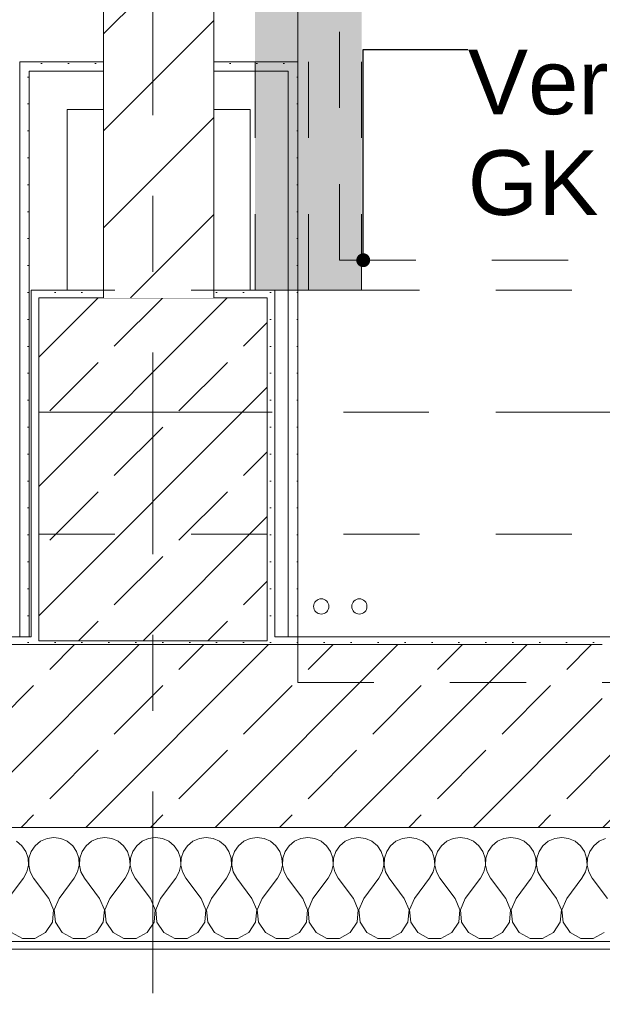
# Model space of a CAD drawing. Header units: metres. Extents: x -4 to 99, y -11 to 17.
# Tile 48 of 256: x 7.555 to 8.32, y -0.227 to 1.065. Entities that reach past the tile are written whole.
import ezdxf

# ---------------------------------------------------------------- set-up
doc = ezdxf.new("R2010")
doc.units = ezdxf.units.M
doc.header["$MEASUREMENT"] = 0
for name, pattern in [('Achse', [0.2, 0.1, -0.05, 0, -0.05]), ('Strichlinie doppelt', [0.546806, 0.264583, -0.105833, 0.070556, -0.105833]), ('Untersicht', [0.1, 0.075, -0.025]), ('Wipeout_Contour', [1, 0, -1])]:
    doc.linetypes.add(name, pattern=pattern)
for name, color, linetype in [('152 - Bemaßung_ Beschriftung.Ausbau', 7, 'Continuous'), ('451 - Universal.Achsen Raster', 7, 'Continuous'), ('603 - Struktur.Bodenplatte_ Decke Roh', 7, 'Continuous'), ('604 - Struktur.Wand Aussen', 7, 'Continuous'), ('605 - Struktur.Wand Innen', 7, 'Continuous'), ('607 - Struktur.Stütze', 7, 'Continuous'), ('608 - Struktur.Träger', 7, 'Continuous'), ('612 - Struktur.Stahlbau', 7, 'Continuous'), ('650 - Abdeckung.Fußboden Aufbau', 7, 'Continuous'), ('801 - HKLSE.Heizung_ Klima_ Lüftung', 7, 'Continuous'), ('Neubau_152 - Bemaßung_ Beschriftung.Ausbau', 7, 'Continuous'), ('Neubau_606 - Struktur.Wand Innen Ausbau', 7, 'Continuous'), ('Neubau_612 - Struktur.Stahlbau', 7, 'Continuous'), ('Neubau_653 - Abdeckung.TB Verkofferung', 7, 'Continuous')]:
    doc.layers.add(name, color=color, linetype=linetype)
doc.styles.add('ERSTELLTER_STIL_2', font='txt')
doc.dimstyles.new('ERSTELLTER_STIL__1', dxfattribs={"dimtxt": 0.1, "dimasz": 0.0532, "dimexe": 0.18, "dimexo": 0.0625, "dimgap": 0, "dimtad": 1, "dimzin": 0, "dimdsep": 46, "dimtxsty": 'ERSTELLTER_STIL_2', "dimblk": 'ARROWHEAD_2', "dimblk1": 'ARROWHEAD_2', "dimblk2": 'ARROWHEAD_2', "dimcen": 0.09, "dimse1": 1, "dimse2": 1, "dimclrd": 7, "dimclre": 7, "dimclrt": 7, "dimazin": 0, "dimtfac": 1, "dimtdec": 4, "dimtmove": 0, "dimatfit": 3, "dimfxl": 1, "dimtolj": 1, "dimtzin": 0, "dimarcsym": 0})
doc.dimstyles.new('ERSTELLTER_STIL__2', dxfattribs={"dimtxt": 0.1, "dimasz": 0.0532, "dimexe": 0.18, "dimexo": 0.0625, "dimgap": 0, "dimtad": 1, "dimtih": 1, "dimtoh": 1, "dimzin": 0, "dimdsep": 46, "dimtxsty": 'ERSTELLTER_STIL_2', "dimblk": 'ARROWHEAD_2', "dimblk1": 'ARROWHEAD_2', "dimblk2": 'ARROWHEAD_2', "dimcen": 0.09, "dimse1": 1, "dimse2": 1, "dimclrd": 7, "dimclre": 7, "dimclrt": 7, "dimazin": 0, "dimtfac": 1, "dimtdec": 4, "dimtmove": 0, "dimatfit": 3, "dimfxl": 1, "dimtolj": 1, "dimtzin": 0, "dimarcsym": 0})
doc.dimstyles.new('ERSTELLTER_STIL__4', dxfattribs={"dimtxt": 0.1, "dimasz": 0.0532, "dimexe": 0.18, "dimexo": 0.0625, "dimgap": 0, "dimtad": 1, "dimzin": 0, "dimdsep": 46, "dimtxsty": 'ERSTELLTER_STIL_2', "dimblk": 'ARROWHEAD_2', "dimblk1": 'ARROWHEAD_2', "dimblk2": 'ARROWHEAD_2', "dimcen": 0.09, "dimse1": 1, "dimse2": 1, "dimclrd": 7, "dimclre": 7, "dimclrt": 7, "dimazin": 0, "dimtfac": 1, "dimtdec": 4, "dimtmove": 2, "dimatfit": 3, "dimfxl": 1, "dimtolj": 1, "dimtzin": 0, "dimarcsym": 0})
doc.dimstyles.new('ERSTELLTER_STIL__6', dxfattribs={"dimtxt": 0.18, "dimasz": 0.03648, "dimexe": 0.18, "dimexo": 0.0625, "dimgap": 0, "dimtad": 0, "dimtih": 1, "dimtoh": 1, "dimdec": 4, "dimzin": 0, "dimdsep": 46, "dimcen": 0.09, "dimadec": 0, "dimazin": 0, "dimtfac": 1, "dimtdec": 4, "dimtmove": 0, "dimatfit": 3, "dimldrblk": 'ARROWHEAD_11', "dimfxl": 1, "dimtolj": 1, "dimtzin": 0, "dimarcsym": 0})
pattern_1 = [(45, (0, 0), (-0.0848528, 0.0848528), []), (45, (-0.04243, 0.04243), (-0.0848528, 0.0848528), [0.09, -0.03])]
pattern_2 = [(45, (0, 0), (-0.01767767, 0.01767767), [0, -0.025])]

# ---------------------------------------------------------------- blocks, each defined once
blk = doc.blocks.new('*X86')
at = {"layer": '604 - Struktur.Wand Aussen', "color": 7, "linetype": 'Continuous', "lineweight": 5}
for p, q in [((7.5909, -0.0096), (7.5825, -0.0133)), ((7.6, -0.0083), (7.5909, -0.0096)), ((7.6091, -0.0096), (7.6, -0.0083)), ((7.6175, -0.0133), (7.6091, -0.0096)), ((7.6576, -0.0096), (7.6491, -0.0133)), ((7.6667, -0.0083), (7.6576, -0.0096)), ((7.6758, -0.0096), (7.6667, -0.0083)), ((7.6842, -0.0133), (7.6758, -0.0096)), ((7.7242, -0.0096), (7.7158, -0.0133)), ((7.7333, -0.0083), (7.7242, -0.0096)), ((7.7424, -0.0096), (7.7333, -0.0083)), ((7.7509, -0.0133), (7.7424, -0.0096)), ((7.7909, -0.0096), (7.7825, -0.0133)), ((7.8, -0.0083), (7.7909, -0.0096)), ((7.8091, -0.0096), (7.8, -0.0083)), ((7.8175, -0.0133), (7.8091, -0.0096)), ((7.8576, -0.0096), (7.8491, -0.0133)), ((7.8667, -0.0083), (7.8576, -0.0096)), ((7.8758, -0.0096), (7.8667, -0.0083)), ((7.8842, -0.0133), (7.8758, -0.0096)), ((7.9242, -0.0096), (7.9158, -0.0133)), ((7.9333, -0.0083), (7.9242, -0.0096)), ((7.9424, -0.0096), (7.9333, -0.0083)), ((7.9509, -0.0133), (7.9424, -0.0096)), ((7.9909, -0.0096), (7.9825, -0.0133)), ((8, -0.0083), (7.9909, -0.0096)), ((8.0091, -0.0096), (8, -0.0083)), ((8.0175, -0.0133), (8.0091, -0.0096)), ((8.0576, -0.0096), (8.0491, -0.0133)), ((8.0667, -0.0083), (8.0576, -0.0096)), ((8.0758, -0.0096), (8.0667, -0.0083)), ((8.0842, -0.0133), (8.0758, -0.0096)), ((8.1242, -0.0096), (8.1158, -0.0133)), ((8.1333, -0.0083), (8.1242, -0.0096)), ((8.1424, -0.0096), (8.1333, -0.0083)), ((8.1509, -0.0133), (8.1424, -0.0096)), ((8.1909, -0.0096), (8.1825, -0.0133)), ((8.2, -0.0083), (8.1909, -0.0096)), ((8.2091, -0.0096), (8.2, -0.0083)), ((8.2175, -0.0133), (8.2091, -0.0096)), ((8.2576, -0.0096), (8.2491, -0.0133)), ((8.2667, -0.0083), (8.2576, -0.0096)), ((8.2758, -0.0096), (8.2667, -0.0083)), ((8.2842, -0.0133), (8.2758, -0.0096)), ((8.3242, -0.0096), (8.3158, -0.0133)), ((7.5579, -0.0192), (7.5509, -0.0133)), ((7.5631, -0.0268), (7.5579, -0.0192)), ((7.5754, -0.0192), (7.5702, -0.0268)), ((7.5825, -0.0133), (7.5754, -0.0192)), ((7.6246, -0.0192), (7.6175, -0.0133)), ((7.6298, -0.0268), (7.6246, -0.0192)), ((7.6421, -0.0192), (7.6369, -0.0268)), ((7.6491, -0.0133), (7.6421, -0.0192)), ((7.6913, -0.0192), (7.6842, -0.0133)), ((7.6965, -0.0268), (7.6913, -0.0192)), ((7.7087, -0.0192), (7.7035, -0.0268)), ((7.7158, -0.0133), (7.7087, -0.0192)), ((7.7579, -0.0192), (7.7509, -0.0133)), ((7.7631, -0.0268), (7.7579, -0.0192)), ((7.7754, -0.0192), (7.7702, -0.0268)), ((7.7825, -0.0133), (7.7754, -0.0192)), ((7.8246, -0.0192), (7.8175, -0.0133)), ((7.8298, -0.0268), (7.8246, -0.0192)), ((7.8421, -0.0192), (7.8369, -0.0268)), ((7.8491, -0.0133), (7.8421, -0.0192)), ((7.8913, -0.0192), (7.8842, -0.0133)), ((7.8965, -0.0268), (7.8913, -0.0192)), ((7.9087, -0.0192), (7.9035, -0.0268)), ((7.9158, -0.0133), (7.9087, -0.0192)), ((7.9579, -0.0192), (7.9509, -0.0133)), ((7.9631, -0.0268), (7.9579, -0.0192)), ((7.9754, -0.0192), (7.9702, -0.0268)), ((7.9825, -0.0133), (7.9754, -0.0192)), ((8.0246, -0.0192), (8.0175, -0.0133)), ((8.0298, -0.0268), (8.0246, -0.0192)), ((8.0421, -0.0192), (8.0369, -0.0268)), ((8.0491, -0.0133), (8.0421, -0.0192)), ((8.0913, -0.0192), (8.0842, -0.0133)), ((8.0965, -0.0268), (8.0913, -0.0192)), ((8.1087, -0.0192), (8.1035, -0.0268)), ((8.1158, -0.0133), (8.1087, -0.0192)), ((8.1579, -0.0192), (8.1509, -0.0133)), ((8.1631, -0.0268), (8.1579, -0.0192)), ((8.1754, -0.0192), (8.1702, -0.0268)), ((8.1825, -0.0133), (8.1754, -0.0192)), ((8.2246, -0.0192), (8.2175, -0.0133)), ((8.2298, -0.0268), (8.2246, -0.0192)), ((8.2421, -0.0192), (8.2369, -0.0268)), ((8.2491, -0.0133), (8.2421, -0.0192)), ((8.2913, -0.0192), (8.2842, -0.0133)), ((8.2965, -0.0268), (8.2913, -0.0192)), ((8.3087, -0.0192), (8.3035, -0.0268)), ((8.3158, -0.0133), (8.3087, -0.0192)), ((7.5661, -0.0355), (7.5631, -0.0268)), ((7.5665, -0.0447), (7.5661, -0.0355)), ((7.5672, -0.0355), (7.5668, -0.0447)), ((7.5702, -0.0268), (7.5672, -0.0355)), ((7.6328, -0.0355), (7.6298, -0.0268)), ((7.6332, -0.0447), (7.6328, -0.0355)), ((7.6339, -0.0355), (7.6335, -0.0447)), ((7.6369, -0.0268), (7.6339, -0.0355)), ((7.6994, -0.0355), (7.6965, -0.0268)), ((7.6999, -0.0447), (7.6994, -0.0355)), ((7.7006, -0.0355), (7.7001, -0.0447)), ((7.7035, -0.0268), (7.7006, -0.0355)), ((7.7661, -0.0355), (7.7631, -0.0268)), ((7.7665, -0.0447), (7.7661, -0.0355)), ((7.7672, -0.0355), (7.7668, -0.0447)), ((7.7702, -0.0268), (7.7672, -0.0355)), ((7.8328, -0.0355), (7.8298, -0.0268)), ((7.8332, -0.0447), (7.8328, -0.0355)), ((7.8339, -0.0355), (7.8335, -0.0447)), ((7.8369, -0.0268), (7.8339, -0.0355)), ((7.8994, -0.0355), (7.8965, -0.0268)), ((7.8999, -0.0447), (7.8994, -0.0355)), ((7.9006, -0.0355), (7.9001, -0.0447)), ((7.9035, -0.0268), (7.9006, -0.0355)), ((7.9661, -0.0355), (7.9631, -0.0268)), ((7.9665, -0.0447), (7.9661, -0.0355)), ((7.9672, -0.0355), (7.9668, -0.0447)), ((7.9702, -0.0268), (7.9672, -0.0355)), ((8.0328, -0.0355), (8.0298, -0.0268)), ((8.0332, -0.0447), (8.0328, -0.0355)), ((8.0339, -0.0355), (8.0335, -0.0447)), ((8.0369, -0.0268), (8.0339, -0.0355)), ((8.0994, -0.0355), (8.0965, -0.0268)), ((8.0999, -0.0447), (8.0994, -0.0355)), ((8.1006, -0.0355), (8.1001, -0.0447)), ((8.1035, -0.0268), (8.1006, -0.0355)), ((8.1661, -0.0355), (8.1631, -0.0268)), ((8.1665, -0.0447), (8.1661, -0.0355)), ((8.1672, -0.0355), (8.1668, -0.0447)), ((8.1702, -0.0268), (8.1672, -0.0355)), ((8.2328, -0.0355), (8.2298, -0.0268)), ((8.2332, -0.0447), (8.2328, -0.0355)), ((8.2339, -0.0355), (8.2335, -0.0447)), ((8.2369, -0.0268), (8.2339, -0.0355)), ((8.2994, -0.0355), (8.2965, -0.0268)), ((8.2999, -0.0447), (8.2994, -0.0355)), ((8.3006, -0.0355), (8.3001, -0.0447)), ((8.3035, -0.0268), (8.3006, -0.0355)), ((7.5645, -0.0536), (7.5665, -0.0447)), ((7.5668, -0.0447), (7.5689, -0.0536)), ((7.6311, -0.0536), (7.6332, -0.0447)), ((7.6335, -0.0447), (7.6355, -0.0536)), ((7.6978, -0.0536), (7.6999, -0.0447)), ((7.7001, -0.0447), (7.7022, -0.0536)), ((7.7645, -0.0536), (7.7665, -0.0447)), ((7.7668, -0.0447), (7.7689, -0.0536)), ((7.8311, -0.0536), (7.8332, -0.0447)), ((7.8335, -0.0447), (7.8355, -0.0536)), ((7.8978, -0.0536), (7.8999, -0.0447)), ((7.9001, -0.0447), (7.9022, -0.0536)), ((7.9645, -0.0536), (7.9665, -0.0447)), ((7.9668, -0.0447), (7.9689, -0.0536)), ((8.0311, -0.0536), (8.0332, -0.0447)), ((8.0335, -0.0447), (8.0355, -0.0536)), ((8.0978, -0.0536), (8.0999, -0.0447)), ((8.1001, -0.0447), (8.1022, -0.0536)), ((8.1645, -0.0536), (8.1665, -0.0447)), ((8.1668, -0.0447), (8.1689, -0.0536)), ((8.2311, -0.0536), (8.2332, -0.0447)), ((8.2335, -0.0447), (8.2355, -0.0536)), ((8.2978, -0.0536), (8.2999, -0.0447)), ((8.3001, -0.0447), (8.3022, -0.0536)), ((7.54, -0.0883), (7.56, -0.0617)), ((7.56, -0.0617), (7.5645, -0.0536)), ((7.5689, -0.0536), (7.5733, -0.0617)), ((7.5933, -0.0883), (7.5733, -0.0617)), ((7.6067, -0.0883), (7.6267, -0.0617)), ((7.6267, -0.0617), (7.6311, -0.0536)), ((7.6355, -0.0536), (7.64, -0.0617)), ((7.66, -0.0883), (7.64, -0.0617)), ((7.6733, -0.0883), (7.6933, -0.0617)), ((7.6933, -0.0617), (7.6978, -0.0536)), ((7.7022, -0.0536), (7.7067, -0.0617)), ((7.7267, -0.0883), (7.7067, -0.0617)), ((7.74, -0.0883), (7.76, -0.0617)), ((7.76, -0.0617), (7.7645, -0.0536)), ((7.7689, -0.0536), (7.7733, -0.0617)), ((7.7933, -0.0883), (7.7733, -0.0617)), ((7.8067, -0.0883), (7.8267, -0.0617)), ((7.8267, -0.0617), (7.8311, -0.0536)), ((7.8355, -0.0536), (7.84, -0.0617)), ((7.86, -0.0883), (7.84, -0.0617)), ((7.8733, -0.0883), (7.8933, -0.0617)), ((7.8933, -0.0617), (7.8978, -0.0536)), ((7.9022, -0.0536), (7.9067, -0.0617)), ((7.9267, -0.0883), (7.9067, -0.0617)), ((7.94, -0.0883), (7.96, -0.0617)), ((7.96, -0.0617), (7.9645, -0.0536)), ((7.9689, -0.0536), (7.9733, -0.0617)), ((7.9933, -0.0883), (7.9733, -0.0617)), ((8.0067, -0.0883), (8.0267, -0.0617)), ((8.0267, -0.0617), (8.0311, -0.0536)), ((8.0355, -0.0536), (8.04, -0.0617)), ((8.06, -0.0883), (8.04, -0.0617)), ((8.0733, -0.0883), (8.0933, -0.0617)), ((8.0933, -0.0617), (8.0978, -0.0536)), ((8.1022, -0.0536), (8.1067, -0.0617)), ((8.1267, -0.0883), (8.1067, -0.0617)), ((8.14, -0.0883), (8.16, -0.0617)), ((8.16, -0.0617), (8.1645, -0.0536)), ((8.1689, -0.0536), (8.1733, -0.0617)), ((8.1933, -0.0883), (8.1733, -0.0617)), ((8.2067, -0.0883), (8.2267, -0.0617)), ((8.2267, -0.0617), (8.2311, -0.0536)), ((8.2355, -0.0536), (8.24, -0.0617)), ((8.26, -0.0883), (8.24, -0.0617)), ((8.2733, -0.0883), (8.2933, -0.0617)), ((8.2933, -0.0617), (8.2978, -0.0536)), ((8.3022, -0.0536), (8.3067, -0.0617)), ((8.3267, -0.0883), (8.3067, -0.0617)), ((7.5996, -0.1033), (7.5933, -0.0883)), ((7.6067, -0.0883), (7.6004, -0.1033)), ((7.6663, -0.1033), (7.66, -0.0883)), ((7.6733, -0.0883), (7.667, -0.1033)), ((7.733, -0.1033), (7.7267, -0.0883)), ((7.74, -0.0883), (7.7337, -0.1033)), ((7.7996, -0.1033), (7.7933, -0.0883)), ((7.8067, -0.0883), (7.8004, -0.1033)), ((7.8663, -0.1033), (7.86, -0.0883)), ((7.8733, -0.0883), (7.867, -0.1033)), ((7.933, -0.1033), (7.9267, -0.0883)), ((7.94, -0.0883), (7.9337, -0.1033)), ((7.9996, -0.1033), (7.9933, -0.0883)), ((8.0067, -0.0883), (8.0004, -0.1033)), ((8.0663, -0.1033), (8.06, -0.0883)), ((8.0733, -0.0883), (8.067, -0.1033)), ((8.133, -0.1033), (8.1267, -0.0883)), ((8.14, -0.0883), (8.1337, -0.1033)), ((8.1996, -0.1033), (8.1933, -0.0883)), ((8.2067, -0.0883), (8.2004, -0.1033)), ((8.2663, -0.1033), (8.26, -0.0883)), ((8.2733, -0.0883), (8.267, -0.1033)), ((7.5981, -0.1195), (7.5996, -0.1033)), ((7.6004, -0.1033), (7.6019, -0.1195)), ((7.6648, -0.1195), (7.6663, -0.1033)), ((7.667, -0.1033), (7.6686, -0.1195)), ((7.7314, -0.1195), (7.733, -0.1033)), ((7.7337, -0.1033), (7.7352, -0.1195)), ((7.7981, -0.1195), (7.7996, -0.1033)), ((7.8004, -0.1033), (7.8019, -0.1195)), ((7.8648, -0.1195), (7.8663, -0.1033)), ((7.867, -0.1033), (7.8686, -0.1195)), ((7.9314, -0.1195), (7.933, -0.1033)), ((7.9337, -0.1033), (7.9352, -0.1195)), ((7.9981, -0.1195), (7.9996, -0.1033)), ((8.0004, -0.1033), (8.0019, -0.1195)), ((8.0648, -0.1195), (8.0663, -0.1033)), ((8.067, -0.1033), (8.0686, -0.1195)), ((8.1314, -0.1195), (8.133, -0.1033)), ((8.1337, -0.1033), (8.1352, -0.1195)), ((8.1981, -0.1195), (8.1996, -0.1033)), ((8.2004, -0.1033), (8.2019, -0.1195)), ((8.2648, -0.1195), (8.2663, -0.1033)), ((8.267, -0.1033), (8.2686, -0.1195)), ((7.5891, -0.133), (7.5981, -0.1195)), ((7.6019, -0.1195), (7.6109, -0.133)), ((7.6558, -0.133), (7.6648, -0.1195)), ((7.6686, -0.1195), (7.6776, -0.133)), ((7.7224, -0.133), (7.7314, -0.1195)), ((7.7352, -0.1195), (7.7442, -0.133)), ((7.7891, -0.133), (7.7981, -0.1195)), ((7.8019, -0.1195), (7.8109, -0.133)), ((7.8558, -0.133), (7.8648, -0.1195)), ((7.8686, -0.1195), (7.8776, -0.133)), ((7.9224, -0.133), (7.9314, -0.1195)), ((7.9352, -0.1195), (7.9442, -0.133)), ((7.9891, -0.133), (7.9981, -0.1195)), ((8.0019, -0.1195), (8.0109, -0.133)), ((8.0558, -0.133), (8.0648, -0.1195)), ((8.0686, -0.1195), (8.0776, -0.133)), ((8.1224, -0.133), (8.1314, -0.1195)), ((8.1352, -0.1195), (8.1442, -0.133)), ((8.1891, -0.133), (8.1981, -0.1195)), ((8.2019, -0.1195), (8.2109, -0.133)), ((8.2558, -0.133), (8.2648, -0.1195)), ((8.2686, -0.1195), (8.2776, -0.133)), ((7.5442, -0.133), (7.5585, -0.1407)), ((7.5585, -0.1407), (7.5748, -0.1407)), ((7.5748, -0.1407), (7.5891, -0.133)), ((7.6109, -0.133), (7.6252, -0.1407)), ((7.6252, -0.1407), (7.6415, -0.1407)), ((7.6415, -0.1407), (7.6558, -0.133)), ((7.6776, -0.133), (7.6919, -0.1407)), ((7.6919, -0.1407), (7.7081, -0.1407)), ((7.7081, -0.1407), (7.7224, -0.133)), ((7.7442, -0.133), (7.7585, -0.1407)), ((7.7585, -0.1407), (7.7748, -0.1407)), ((7.7748, -0.1407), (7.7891, -0.133)), ((7.8109, -0.133), (7.8252, -0.1407)), ((7.8252, -0.1407), (7.8415, -0.1407)), ((7.8415, -0.1407), (7.8558, -0.133)), ((7.8776, -0.133), (7.8919, -0.1407)), ((7.8919, -0.1407), (7.9081, -0.1407)), ((7.9081, -0.1407), (7.9224, -0.133)), ((7.9442, -0.133), (7.9585, -0.1407)), ((7.9585, -0.1407), (7.9748, -0.1407)), ((7.9748, -0.1407), (7.9891, -0.133)), ((8.0109, -0.133), (8.0252, -0.1407)), ((8.0252, -0.1407), (8.0415, -0.1407)), ((8.0415, -0.1407), (8.0558, -0.133)), ((8.0776, -0.133), (8.0919, -0.1407)), ((8.0919, -0.1407), (8.1081, -0.1407)), ((8.1081, -0.1407), (8.1224, -0.133)), ((8.1442, -0.133), (8.1585, -0.1407)), ((8.1585, -0.1407), (8.1748, -0.1407)), ((8.1748, -0.1407), (8.1891, -0.133)), ((8.2109, -0.133), (8.2252, -0.1407)), ((8.2252, -0.1407), (8.2415, -0.1407)), ((8.2415, -0.1407), (8.2558, -0.133)), ((8.2776, -0.133), (8.2919, -0.1407)), ((8.2919, -0.1407), (8.3081, -0.1407)), ((8.3081, -0.1407), (8.3224, -0.133))]:
    blk.add_line(p, q, dxfattribs=at)
blk = doc.blocks.new('ARROWHEAD_11')
at = {"color": 0, "linetype": 'Continuous', "lineweight": 0}
blk.add_line((0, 0), (-1, 0), dxfattribs=at)
at = {"color": 0, "linetype": 'Continuous', "lineweight": 0, "const_width": 0.25, "flags": 128}
blk.add_lwpolyline([(-0.125, 0, 1), (0.125, 0, 1)], format="xyb", close=True, dxfattribs=at)
blk = doc.blocks.new('*D363')
at = {"layer": '152 - Bemaßung_ Beschriftung.Ausbau', "color": 7, "linetype": 'Continuous', "lineweight": 5}
for p, q in [((-1.675, 0.005), (-1.675, 0.245)), ((-1.71, 0.0252), (-1.64, -0.0152)), ((-1.6225, 0.005), (-1.7275, 0.005)), ((-1.675, -0.145), (-1.675, 0.005)), ((-1.71, -0.1248), (-1.64, -0.1652)), ((-1.6225, -0.145), (-1.7275, -0.145)), ((-1.675, -0.1792), (-1.675, -0.145))]:
    blk.add_line(p, q, dxfattribs=at)
at = {"layer": '152 - Bemaßung_ Beschriftung.Ausbau', "color": 7, "lineweight": 5, "insert": (-1.6866, -0.1459), "char_height": 0.1, "attachment_point": 7, "rotation": 90, "style": 'ERSTELLTER_STIL_2'}
blk.add_mtext('\\A1;{\\pql;\\fArial|b0|i0|c0|p38;15}', dxfattribs=at)
blk = doc.blocks.new('ARROWHEAD_2')
at = {"color": 0, "linetype": 'Continuous', "lineweight": 0}
for p, q in [((-0.378, -0.655), (0.378, 0.655)), ((0, 0), (-1, 0))]:
    blk.add_line(p, q, dxfattribs=at)
blk = doc.blocks.new('*D364')
at = {"layer": '152 - Bemaßung_ Beschriftung.Ausbau', "color": 7, "linetype": 'Continuous', "lineweight": 5}
blk.add_line((-1.71, 0.0252), (-1.64, -0.0152), dxfattribs=at)
blk = doc.blocks.new('*D369')
at = {"layer": '152 - Bemaßung_ Beschriftung.Ausbau', "color": 7, "linetype": 'Continuous', "lineweight": 5}
for p, q in [((-2.175, 0.005), (-2.175, 0.245)), ((-2.21, 0.0252), (-2.14, -0.0152)), ((-2.1225, 0.005), (-2.2275, 0.005)), ((-2.175, -0.145), (-2.175, 0.005)), ((-2.21, -0.1248), (-2.14, -0.1652)), ((-2.1225, -0.145), (-2.2275, -0.145)), ((-2.175, -0.1792), (-2.175, -0.145))]:
    blk.add_line(p, q, dxfattribs=at)
at = {"layer": '152 - Bemaßung_ Beschriftung.Ausbau', "color": 7, "lineweight": 5, "insert": (-2.1845, -0.1451), "char_height": 0.1, "attachment_point": 7, "rotation": 90, "style": 'ERSTELLTER_STIL_2'}
blk.add_mtext('\\A1;{\\pql;\\fArial|b0|i0|c0|p38;15}', dxfattribs=at)
blk = doc.blocks.new('*D370')
at = {"layer": '152 - Bemaßung_ Beschriftung.Ausbau', "color": 7, "linetype": 'Continuous', "lineweight": 5}
for p, q in [((-2.21, 0.2702), (-2.14, 0.2298)), ((-2.14, 0.2248), (-2.21, 0.2652)), ((-2.1225, 0.245), (-2.2275, 0.245)), ((-2.175, 0.005), (-2.175, 0.245)), ((-2.21, 0.0252), (-2.14, -0.0152))]:
    blk.add_line(p, q, dxfattribs=at)
at = {"layer": '152 - Bemaßung_ Beschriftung.Ausbau', "color": 7, "lineweight": 5, "insert": (-2.195, 0.0491), "char_height": 0.1, "attachment_point": 7, "rotation": 90, "style": 'ERSTELLTER_STIL_2'}
blk.add_mtext('\\A1;{\\pql;\\fArial|b0|i0|c0|p38;24}', dxfattribs=at)
blk = doc.blocks.new('*D388')
at = {"layer": '152 - Bemaßung_ Beschriftung.Ausbau', "color": 7, "linetype": 'Continuous', "lineweight": 5}
for p, q in [((7.12, -4.1125), (7.12, -4.0075)), ((7.1402, -4.025), (7.0998, -4.095)), ((8.3402, -4.025), (8.2998, -4.095)), ((4.72, -4.06), (7.12, -4.06)), ((7.12, -4.06), (8.32, -4.06))]:
    blk.add_line(p, q, dxfattribs=at)
at = {"layer": '152 - Bemaßung_ Beschriftung.Ausbau', "color": 7, "lineweight": 5, "insert": (7.587, -4.04), "char_height": 0.1, "attachment_point": 7, "style": 'ERSTELLTER_STIL_2'}
blk.add_mtext('\\A1;{\\pql;\\fArial|b0|i0|c0|p38;1,20}', dxfattribs=at)
blk = doc.blocks.new('*D389')
at = {"layer": '152 - Bemaßung_ Beschriftung.Ausbau', "color": 7, "linetype": 'Continuous', "lineweight": 5}
for p, q in [((8.32, -4.1125), (8.32, -4.0075)), ((10.72, -4.1125), (10.72, -4.0075)), ((8.3402, -4.025), (8.2998, -4.095)), ((10.7402, -4.025), (10.6998, -4.095)), ((7.12, -4.06), (8.32, -4.06)), ((8.32, -4.06), (10.72, -4.06)), ((10.72, -4.06), (11.92, -4.06))]:
    blk.add_line(p, q, dxfattribs=at)
at = {"layer": '152 - Bemaßung_ Beschriftung.Ausbau', "color": 7, "lineweight": 5, "char_height": 0.1, "attachment_point": 7, "style": 'ERSTELLTER_STIL_2'}
for s, insert in [('\\A1;{\\pql;\\fArial|b0|i0|c0|p38;2,40}', (9.387, -4.04)), ('\\A1;{\\pql;\\fArial|b0|i0|c0|p38;2,01}', (9.387, -4.18))]:
    blk.add_mtext(s, dxfattribs=dict(at, insert=insert))
blk = doc.blocks.new('*D424')
at = {"layer": '152 - Bemaßung_ Beschriftung.Ausbau', "color": 7, "linetype": 'Continuous', "lineweight": 5}
for p, q in [((0.225, -4.6125), (0.225, -4.5075)), ((0.275, -4.6125), (0.275, -4.5075)), ((0.2452, -4.525), (0.2048, -4.595)), ((0.2952, -4.525), (0.2548, -4.595)), ((-0.015, -4.56), (0.225, -4.56)), ((0.225, -4.56), (0.275, -4.56)), ((0.275, -4.56), (7.665, -4.56))]:
    blk.add_line(p, q, dxfattribs=at)
blk = doc.blocks.new('*D425')
at = {"layer": '152 - Bemaßung_ Beschriftung.Ausbau', "color": 7, "linetype": 'Continuous', "lineweight": 5}
for p, q in [((7.665, -4.6125), (7.665, -4.5075)), ((0.2952, -4.525), (0.2548, -4.595)), ((7.6852, -4.525), (7.6448, -4.595)), ((0.275, -4.56), (7.665, -4.56))]:
    blk.add_line(p, q, dxfattribs=at)
at = {"layer": '152 - Bemaßung_ Beschriftung.Ausbau', "color": 7, "lineweight": 5, "char_height": 0.1, "attachment_point": 7, "style": 'ERSTELLTER_STIL_2'}
for s, insert in [('\\A1;{\\pql;\\fArial|b0|i0|c0|p38;14\\fArial|b0|i0|c0|p38;\\A1{\\H.66x;\\S5^  ;}}', (7.4429, -4.5411)), ('\\A1;{\\pql;\\fArial|b0|i0|c0|p38;5}', (0.2952, -4.54)), ('\\A1;{\\pql;\\fArial|b0|i0|c0|p38;7,39}', (3.774, -4.54))]:
    blk.add_mtext(s, dxfattribs=dict(at, insert=insert))
blk = doc.blocks.new('*D426')
at = {"layer": '152 - Bemaßung_ Beschriftung.Ausbau', "color": 7, "linetype": 'Continuous', "lineweight": 5}
for p, q in [((7.665, -4.6125), (7.665, -4.5075)), ((7.6852, -4.525), (7.6448, -4.595)), ((7.8302, -4.525), (7.7898, -4.595)), ((7.665, -4.56), (7.81, -4.56))]:
    blk.add_line(p, q, dxfattribs=at)
blk = doc.blocks.new('*D427')
at = {"layer": '152 - Bemaßung_ Beschriftung.Ausbau', "color": 7, "linetype": 'Continuous', "lineweight": 5}
for p, q in [((7.81, -4.6125), (7.81, -4.5075)), ((11.27, -4.6125), (11.27, -4.5075)), ((7.8302, -4.525), (7.7898, -4.595)), ((11.2902, -4.525), (11.2498, -4.595)), ((7.665, -4.56), (7.81, -4.56)), ((7.81, -4.56), (11.27, -4.56))]:
    blk.add_line(p, q, dxfattribs=at)
at = {"layer": '152 - Bemaßung_ Beschriftung.Ausbau', "color": 7, "lineweight": 5, "char_height": 0.1, "attachment_point": 7, "style": 'ERSTELLTER_STIL_2'}
for s, insert in [('\\A1;{\\pql;\\fArial|b0|i0|c0|p38;3,46}', (9.3311, -4.54)), ('\\A1;{\\pql;\\fArial|b0|i0|c0|p38;13}', (11.098, -4.54))]:
    blk.add_mtext(s, dxfattribs=dict(at, insert=insert))
blk = doc.blocks.new('*D462')
at = {"layer": '152 - Bemaßung_ Beschriftung.Ausbau', "color": 7, "linetype": 'Continuous', "lineweight": 5}
for p, q in [((4.28, -5.1125), (4.28, -5.0075)), ((7.58, -5.1125), (7.58, -5.0075)), ((4.3002, -5.025), (4.2598, -5.095)), ((7.6002, -5.025), (7.5598, -5.095)), ((3.98, -5.06), (4.28, -5.06)), ((4.28, -5.06), (7.58, -5.06)), ((7.58, -5.06), (7.88, -5.06))]:
    blk.add_line(p, q, dxfattribs=at)
at = {"layer": '152 - Bemaßung_ Beschriftung.Ausbau', "color": 7, "lineweight": 5, "insert": (5.797, -5.04), "char_height": 0.1, "attachment_point": 7, "style": 'ERSTELLTER_STIL_2'}
blk.add_mtext('\\A1;{\\pql;\\fArial|b0|i0|c0|p38;3,30}', dxfattribs=at)
blk = doc.blocks.new('*D463')
at = {"layer": '152 - Bemaßung_ Beschriftung.Ausbau', "color": 7, "linetype": 'Continuous', "lineweight": 5}
for p, q in [((7.6002, -5.025), (7.5598, -5.095)), ((7.9002, -5.025), (7.8598, -5.095)), ((7.58, -5.06), (7.88, -5.06))]:
    blk.add_line(p, q, dxfattribs=at)
at = {"layer": '152 - Bemaßung_ Beschriftung.Ausbau', "color": 7, "lineweight": 5, "insert": (7.6541, -5.04), "char_height": 0.1, "attachment_point": 7, "style": 'ERSTELLTER_STIL_2'}
blk.add_mtext('\\A1;{\\pql;\\fArial|b0|i0|c0|p38;30}', dxfattribs=at)
blk = doc.blocks.new('*D464')
at = {"layer": '152 - Bemaßung_ Beschriftung.Ausbau', "color": 7, "linetype": 'Continuous', "lineweight": 5}
for p, q in [((7.88, -5.1125), (7.88, -5.0075)), ((11.18, -5.1125), (11.18, -5.0075)), ((7.9002, -5.025), (7.8598, -5.095)), ((11.2002, -5.025), (11.1598, -5.095)), ((7.58, -5.06), (7.88, -5.06)), ((7.88, -5.06), (11.18, -5.06)), ((11.18, -5.06), (11.48, -5.06))]:
    blk.add_line(p, q, dxfattribs=at)
at = {"layer": '152 - Bemaßung_ Beschriftung.Ausbau', "color": 7, "lineweight": 5, "insert": (9.397, -5.04), "char_height": 0.1, "attachment_point": 7, "style": 'ERSTELLTER_STIL_2'}
blk.add_mtext('\\A1;{\\pql;\\fArial|b0|i0|c0|p38;3,30}', dxfattribs=at)
blk = doc.blocks.new('*D497')
at = {"layer": '152 - Bemaßung_ Beschriftung.Ausbau', "color": 7, "linetype": 'Continuous', "lineweight": 5}
for p, q in [((-0.165, -5.6125), (-0.165, -5.5075)), ((62.425, -5.6125), (62.425, -5.5075)), ((-0.1448, -5.525), (-0.1852, -5.595)), ((62.4048, -5.595), (62.4452, -5.525)), ((-0.1992, -5.56), (-0.165, -5.56)), ((-0.165, -5.56), (62.425, -5.56)), ((62.425, -5.56), (62.4593, -5.56))]:
    blk.add_line(p, q, dxfattribs=at)
at = {"layer": '152 - Bemaßung_ Beschriftung.Ausbau', "color": 7, "lineweight": 5, "insert": (30.959, -5.54), "char_height": 0.1, "attachment_point": 7, "style": 'ERSTELLTER_STIL_2'}
blk.add_mtext('\\A1;{\\pql;\\fArial|b0|i0|c0|p38;62,59}', dxfattribs=at)

msp = doc.modelspace()

# ---------------------------------------------------------------- hatches: boundary and pattern name
at = {"layer": '604 - Struktur.Wand Aussen', "linetype": 'Continuous', "lineweight": 0, "true_color": 0x000000}
h = msp.add_hatch(dxfattribs=at)
h.set_pattern_fill('Gips_0001', color=18, style=0, pattern_type=2)
h.set_pattern_definition(pattern_2)
h.paths.add_polyline_path([(7.12, 0.255), (7.12, 0.245), (7.57, 0.245), (7.57, 0.255)])
h = msp.add_hatch(dxfattribs=at)
h.set_pattern_fill('Gips_0001', color=18, style=0, pattern_type=2)
h.set_pattern_definition(pattern_2)
h.paths.add_polyline_path([(7.89, 0.245), (8.32, 0.245), (8.32, 0.255), (7.89, 0.255)])
h = msp.add_hatch(dxfattribs=at)
h.set_pattern_fill('Beton__Stahlbeton_0001', color=18, style=0, pattern_type=2)
h.set_pattern_definition(pattern_1)
h.paths.add_polyline_path([(7.06, 0.125), (7.06, 0.005), (8.38, 0.005), (8.38, 0.125), (8.32, 0.125), (8.32, 0.195), (8.32, 0.245), (7.12, 0.245), (7.12, 0.195), (7.12, 0.125)])
h = msp.add_hatch(dxfattribs=at)
h.set_pattern_fill('Verputz_0001', color=18, style=0, pattern_type=2)
h.set_pattern_definition([(0, (0, 0), (0, 0.0866025), [0, -0.05]), (0, (0.025, 0.0433), (0, 0.0866025), [0, -0.05])])
h.paths.add_polyline_path([(7.03, -0.145), (7.03, -0.155), (8.41, -0.155), (8.41, -0.145)])
at = {"layer": '607 - Struktur.Stütze', "linetype": 'Continuous', "lineweight": 0, "true_color": 0x000000}
h = msp.add_hatch(dxfattribs=at)
h.set_pattern_fill('Gips_0001', color=18, style=0, pattern_type=2)
h.set_pattern_definition(pattern_2)
h.paths.add_polyline_path([(7.57, 0.71), (7.57, 0.255), (7.58, 0.255), (7.58, 0.7), (7.665, 0.7), (7.665, 0.71)])
h = msp.add_hatch(dxfattribs=at)
h.set_pattern_fill('Beton__Stahlbeton_0001', color=18, style=0, pattern_type=2)
h.set_pattern_definition(pattern_1)
h.paths.add_polyline_path([(7.58, 0.25), (7.88, 0.25), (7.88, 0.7), (7.58, 0.7)])
h = msp.add_hatch(dxfattribs=at)
h.set_pattern_fill('Gips_0001', color=18, style=0, pattern_type=2)
h.set_pattern_definition(pattern_2)
h.paths.add_polyline_path([(7.81, 0.7), (7.88, 0.7), (7.88, 0.255), (7.89, 0.255), (7.89, 0.71), (7.81, 0.71)])
h = msp.add_hatch(dxfattribs=at)
h.set_pattern_fill('Gips_0001', color=18, style=0, pattern_type=2)
h.set_pattern_definition(pattern_2)
h.paths.add_polyline_path([(7.57, 0.255), (7.57, 0.245), (7.89, 0.245), (7.89, 0.255), (7.88, 0.255), (7.88, 0.25), (7.58, 0.25), (7.58, 0.255)])
at = {"layer": '612 - Struktur.Stahlbau', "linetype": 'Continuous', "lineweight": 0, "true_color": 0x30307f}
msp.add_hatch(color=177, dxfattribs=at).paths.add_polyline_path([(7.864, 5.19), (8.004, 5.19), (8.004, 0.71), (7.864, 0.71)])
at = {"layer": 'Neubau_606 - Struktur.Wand Innen Ausbau', "linetype": 'Continuous', "lineweight": 0, "true_color": 0x000000}
h = msp.add_hatch(dxfattribs=at)
h.set_pattern_fill('Gips_0001', color=18, style=0, pattern_type=2)
h.set_pattern_definition(pattern_2)
h.paths.add_polyline_path([(7.5675, 1.01), (7.555, 1.01), (7.5675, 0.9975)])
h = msp.add_hatch(dxfattribs=at)
h.set_pattern_fill('Gips_0001', color=18, style=0, pattern_type=2)
h.set_pattern_definition(pattern_2)
h.paths.add_polyline_path([(7.5675, 0.9975), (7.555, 1.01), (7.555, 0.9975)])
h = msp.add_hatch(dxfattribs=at)
h.set_pattern_fill('Gips_0001', color=18, style=0, pattern_type=2)
h.set_pattern_definition(pattern_2)
h.paths.add_polyline_path([(7.9075, 1.01), (7.9075, 0.9975), (7.92, 1.01)])
h = msp.add_hatch(dxfattribs=at)
h.set_pattern_fill('Gips_0001', color=18, style=0, pattern_type=2)
h.set_pattern_definition(pattern_2)
h.paths.add_polyline_path([(7.9075, 0.9975), (7.92, 0.9975), (7.92, 1.01)])
h = msp.add_hatch(dxfattribs=at)
h.set_pattern_fill('Gips_0001', color=18, style=0, pattern_type=2)
h.set_pattern_definition(pattern_2)
h.paths.add_polyline_path([(7.555, 0.9975), (7.555, 0.255), (7.5675, 0.255), (7.5675, 0.9975)])
h = msp.add_hatch(dxfattribs=at)
h.set_pattern_fill('Gips_0001', color=18, style=0, pattern_type=2)
h.set_pattern_definition(pattern_2)
h.paths.add_polyline_path([(7.9075, 0.9975), (7.9075, 0.255), (7.92, 0.255), (7.92, 0.9975)])

# ---------------------------------------------------------------- linework, layer by layer
at = {"layer": '451 - Universal.Achsen Raster', "color": 160, "linetype": 'Strichlinie doppelt', "lineweight": 9, "true_color": 0x3232ff}
msp.add_line((64.935, 0.55), (-3.175, 0.55), dxfattribs=at)
at = {"layer": '603 - Struktur.Bodenplatte_ Decke Roh', "color": 7, "linetype": 'Continuous', "lineweight": 18, "flags": 128}
msp.add_lwpolyline([(-0.015, 0.005), (43.73, 0.005)], dxfattribs=at)
at = {"layer": '604 - Struktur.Wand Aussen', "color": 7, "linetype": 'Continuous', "lineweight": 13}
for p, q in [((8.32, 0.245), (7.12, 0.245)), ((7.06, 0.005), (8.38, 0.005))]:
    msp.add_line(p, q, dxfattribs=at)
at = {"layer": '604 - Struktur.Wand Aussen', "color": 7, "linetype": 'Continuous', "lineweight": 5}
msp.add_line((7.06, -0.145), (8.38, -0.145), dxfattribs=at)
at = {"layer": '604 - Struktur.Wand Aussen', "color": 7, "linetype": 'Continuous', "lineweight": 5, "flags": 128}
for points in [[(7.57, 0.255), (7.12, 0.255)], [(8.32, 0.255), (7.89, 0.255)], [(7.03, -0.155), (8.41, -0.155)]]:
    msp.add_lwpolyline(points, dxfattribs=at)
at = {"layer": '607 - Struktur.Stütze', "color": 7, "linetype": 'Continuous', "lineweight": 5, "flags": 128}
for points in [[(7.665, 0.71), (7.57, 0.71), (7.57, 0.255)], [(7.89, 0.255), (7.89, 0.71), (7.81, 0.71)]]:
    msp.add_lwpolyline(points, dxfattribs=at)
at = {"layer": '607 - Struktur.Stütze', "color": 7, "linetype": 'Continuous', "lineweight": 13, "flags": 128}
msp.add_lwpolyline([(7.58, 0.25), (7.88, 0.25), (7.88, 0.7), (7.58, 0.7)], close=True, dxfattribs=at)
at = {"layer": '608 - Struktur.Träger', "color": 7, "linetype": 'Achse', "lineweight": 9}
msp.add_line((0.38, 0.55), (61.88, 0.55), dxfattribs=at)
at = {"layer": '608 - Struktur.Träger', "color": 7, "linetype": 'Untersicht', "lineweight": 13}
msp.add_line((0.38, 0.39), (61.88, 0.39), dxfattribs=at)
at = {"layer": '650 - Abdeckung.Fußboden Aufbau', "color": 7, "linetype": 'Continuous', "lineweight": 13, "flags": 128}
for points in [[(0.235, 8.51), (0.69, 8.51), (0.69, 8.09), (0.235, 8.09), (0.235, 6.01), (0.69, 6.01), (0.69, 5.19), (0.285, 5.19), (0.285, 0.71), (0.69, 0.71), (0.69, 0.255), (3.97, 0.255), (3.97, 0.71), (4.29, 0.71), (4.29, 0.255), (7.57, 0.255), (7.57, 0.71), (7.665, 0.71), (7.665, 5.19), (7.57, 5.19), (7.57, 6.01), (7.66, 6.01), (7.66, 6.5), (7.81, 6.5)], [(7.81, 0.71), (7.89, 0.71), (7.89, 0.255), (11.17, 0.255), (11.17, 0.71), (11.27, 0.71), (11.27, 5.19), (11.17, 5.19), (11.17, 5.795), (10.07, 5.795)], [(7.89, 5.795), (7.89, 5.19), (7.81, 5.19), (7.81, 0.71)]]:
    msp.add_lwpolyline(points, dxfattribs=at)
at = {"layer": '801 - HKLSE.Heizung_ Klima_ Lüftung', "color": 7, "linetype": 'Continuous', "lineweight": 5}
for centre in [(7.951, 0.295), (8.001, 0.295)]:
    msp.add_circle(centre, 0.01, dxfattribs=at)
at = {"layer": 'Neubau_606 - Struktur.Wand Innen Ausbau', "color": 1, "linetype": 'Continuous', "lineweight": 5}
for p, q in [((7.6175, 0.9975), (7.5675, 0.9975)), ((7.5675, 0.9975), (7.5675, 0.9475)), ((7.6175, 0.9975), (7.5675, 0.9975)), ((7.9075, 0.9975), (7.8575, 0.9975)), ((7.9075, 0.9975), (7.8575, 0.9975)), ((7.9075, 0.9475), (7.9075, 0.9975)), ((7.5675, 0.9475), (7.5675, 0.255)), ((7.9075, 0.255), (7.9075, 0.9475))]:
    msp.add_line(p, q, dxfattribs=at)
at = {"layer": 'Neubau_606 - Struktur.Wand Innen Ausbau', "color": 1, "linetype": 'Continuous', "lineweight": 5, "flags": 128}
for points in [[(7.555, 1.01), (7.5675, 1.01)], [(7.555, 1.01), (7.555, 0.255)], [(7.92, 1.01), (7.9075, 1.01)], [(7.92, 0.255), (7.92, 1.01)], [(7.6175, 0.71), (7.6175, 0.9475)], [(7.8575, 0.9475), (7.8575, 0.71)]]:
    msp.add_lwpolyline(points, dxfattribs=at)
at = {"layer": 'Neubau_612 - Struktur.Stahlbau', "color": 1, "linetype": 'Untersicht', "lineweight": 13}
for p, q in [((7.864, 0.71), (7.864, 5.19)), ((8.004, 0.71), (8.004, 5.19)), ((8.004, 0.71), (7.864, 0.71))]:
    msp.add_line(p, q, dxfattribs=at)
at = {"layer": 'Neubau_612 - Struktur.Stahlbau', "color": 1, "linetype": 'Achse', "lineweight": 9}
msp.add_line((7.934, 0.71), (7.934, 5.19), dxfattribs=at)
at = {"layer": 'Neubau_653 - Abdeckung.TB Verkofferung', "color": 1, "linetype": 'Untersicht', "lineweight": 9}
for p, q in [((7.81, 0.71), (7.81, 5.0505)), ((7.92, 1.01), (7.92, 5.0505)), ((7.975, 0.7495), (7.975, 5.0505)), ((7.975, 0.7495), (29.23, 0.7495)), ((7.92, 0.71), (7.81, 0.71)), ((7.92, 0.195), (7.92, 0.71)), ((7.92, 0.195), (29.23, 0.195))]:
    msp.add_line(p, q, dxfattribs=at)

# ---------------------------------------------------------------- block references
at = {"layer": '604 - Struktur.Wand Aussen', "color": 7, "lineweight": 18}
msp.add_blockref('*X86', (0, 0), dxfattribs=at)

# ---------------------------------------------------------------- texts
at = {"layer": 'Neubau_152 - Bemaßung_ Beschriftung.Ausbau', "color": 1, "linetype": 'Continuous', "lineweight": 13, "insert": (8.1434, 1.0261), "char_height": 0.085, "attachment_point": 1, "line_spacing_factor": 0.933036, "style": 'ERSTELLTER_STIL_2'}
msp.add_mtext('\\A1;{\\pql;\\fArial|b0|i0|c0|p38;Verkl.U\\fArial|b0|i0|c0|p38;Z\\P\\pql;\\fArial|b0|i0|c0|p38;GK}', dxfattribs=at)

# ---------------------------------------------------------------- dimensions: what is measured, and where the dimension line sits
at = {"layer": '152 - Bemaßung_ Beschriftung.Ausbau', "color": 7, "linetype": 'Continuous', "lineweight": 5}
for base, p1, p2, dimstyle, picture, middle in [((-2.175, 0.245), (62.275, 0.005), (0.37, 0.245), 'ERSTELLTER_STIL__1', '*D370', (-2.245, 0.1253)), ((-2.175, 0.005), (-0.165, -0.145), (62.275, 0.005), 'ERSTELLTER_STIL__4', '*D369', (-2.2345, -0.0689)), ((-1.675, 0.005), (-0.165, -0.145), (62.275, 0.005), 'ERSTELLTER_STIL__4', '*D363', (-1.7366, -0.0697)), ((-1.675, 0.005), (62.275025, 0.005), (-0.015, 0.005), 'ERSTELLTER_STIL__1', '*D364', (-1.7450000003, 0.001853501))]:
    dim = msp.add_linear_dim(base=base, p1=p1, p2=p2, angle=90, dimstyle=dimstyle, dxfattribs=at)
    dim.commit()
    dim.dimension.update_dxf_attribs({"geometry": picture, "text_midpoint": middle, "dimtype": 160, "text_rotation": 90})
for base, p1, p2, picture, middle in [((0.275, -4.56), (0.225, 0.005), (0.275, 0.245), '*D424', (0.3333, -4.49)), ((8.32, -4.06), (7.12, 0.125), (8.32, 0.125), '*D388', (7.7169, -3.99)), ((10.72, -4.06), (8.32, 0.125), (10.72, 0.125), '*D389', (9.5169, -3.99)), ((62.425, -5.56), (-0.165, -0.145), (62.425, -0.145), '*D497', (31.127, -5.49))]:
    dim = msp.add_linear_dim(base=base, p1=p1, p2=p2, dimstyle='ERSTELLTER_STIL__2', dxfattribs=at)
    dim.commit()
    dim.dimension.update_dxf_attribs({"geometry": picture, "text_midpoint": middle, "dimtype": 160})

# ---------------------------------------------------------------- leaders
at = {"layer": 'Neubau_152 - Bemaßung_ Beschriftung.Ausbau', "color": 1, "linetype": 'Continuous', "lineweight": 13, "annotation_type": 0, "has_hookline": 1, "hookline_direction": 0, "text_width": 0.458}
msp.add_leader([(8.0061, 0.7495), (8.0061, 1.0261), (8.1434, 1.0261)], dimstyle='ERSTELLTER_STIL__6', dxfattribs=at)

# ---------------------------------------------------------------- next in the draw order: wipeouts: each hides what was drawn before it
at = {"color": 254, "linetype": 'Wipeout_Contour', "lineweight": 0, "ltscale": 33.968011}
msp.add_wipeout([(7.81, 5.1), (7.665, 5.1), (7.665, 0.7), (7.81, 0.7)], dxfattribs=at).dxf.layer = '605 - Struktur.Wand Innen'

# ---------------------------------------------------------------- next in the draw order: hatches: boundary and pattern name
at = {"layer": '605 - Struktur.Wand Innen', "linetype": 'Continuous', "lineweight": 0, "true_color": 0x000000}
h = msp.add_hatch(dxfattribs=at)
h.set_pattern_fill('MW_Ziegel_0001', color=18, style=0, pattern_type=2)
h.set_pattern_definition([(45, (0, 0), (-0.0636396, 0.0636396), [])])
h.paths.add_polyline_path([(7.81, 5.1), (7.665, 5.1), (7.665, 0.7), (7.81, 0.7)])
at = {"layer": 'Neubau_606 - Struktur.Wand Innen Ausbau', "linetype": 'Continuous', "lineweight": 0, "true_color": 0x000000}
h = msp.add_hatch(dxfattribs=at)
h.set_pattern_fill('Gips_0001', color=18, style=0, pattern_type=2)
h.set_pattern_definition(pattern_2)
h.paths.add_polyline_path([(7.5675, 0.9975), (7.665, 0.9975), (7.665, 1.01), (7.5675, 1.01)])
h = msp.add_hatch(dxfattribs=at)
h.set_pattern_fill('Gips_0001', color=18, style=0, pattern_type=2)
h.set_pattern_definition(pattern_2)
h.paths.add_polyline_path([(7.81, 1.01), (7.81, 0.9975), (7.9075, 0.9975), (7.9075, 1.01)])

# ---------------------------------------------------------------- next in the draw order: linework, layer by layer
at = {"layer": '451 - Universal.Achsen Raster', "color": 160, "linetype": 'Strichlinie doppelt', "lineweight": 9, "true_color": 0x3232ff}
msp.add_line((7.73, -10.585), (7.73, 16.355), dxfattribs=at)
at = {"layer": '605 - Struktur.Wand Innen', "color": 7, "linetype": 'Continuous', "lineweight": 18, "flags": 128}
for points in [[(7.665, 5.1), (7.665, 0.7)], [(7.81, 0.7), (7.81, 5.1)]]:
    msp.add_lwpolyline(points, dxfattribs=at)
at = {"layer": '608 - Struktur.Träger', "color": 7, "linetype": 'Untersicht', "lineweight": 13}
msp.add_line((0.38, 0.71), (61.88, 0.71), dxfattribs=at)
at = {"layer": 'Neubau_606 - Struktur.Wand Innen Ausbau', "color": 1, "linetype": 'Continuous', "lineweight": 5}
for p, q in [((7.665, 0.9975), (7.6175, 0.9975)), ((7.8575, 0.9975), (7.81, 0.9975))]:
    msp.add_line(p, q, dxfattribs=at)
at = {"layer": 'Neubau_606 - Struktur.Wand Innen Ausbau', "color": 1, "linetype": 'Continuous', "lineweight": 5, "flags": 128}
for points in [[(7.665, 1.01), (7.5675, 1.01)], [(7.665, 1.01), (7.665, 0.9975)], [(7.9075, 1.01), (7.81, 1.01)], [(7.81, 1.01), (7.81, 0.9975)], [(7.665, 0.9975), (7.665, 0.9475)], [(7.81, 0.9975), (7.81, 0.9475)], [(7.6175, 0.9475), (7.665, 0.9475)], [(7.81, 0.9475), (7.8575, 0.9475)]]:
    msp.add_lwpolyline(points, dxfattribs=at)
at = {"layer": 'Neubau_653 - Abdeckung.TB Verkofferung', "color": 1, "linetype": 'Untersicht', "lineweight": 9}
for p, q in [((7.81, 1.01), (7.81, 5.0505)), ((7.92, 1.01), (7.81, 1.01))]:
    msp.add_line(p, q, dxfattribs=at)

# ---------------------------------------------------------------- next in the draw order: dimensions: what is measured, and where the dimension line sits
at = {"layer": '152 - Bemaßung_ Beschriftung.Ausbau', "color": 7, "linetype": 'Continuous', "lineweight": 5}
for base, p1, p2, picture, middle in [((7.665, -4.56), (0.275, 0.245), (7.665, 2.95), '*D425', (3.9039, -4.49)), ((7.81, -4.5599999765), (7.665, 2.9499822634), (7.81, 2.9499822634), '*D426', (7.6542080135, -4.4899999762)), ((11.27, -4.56), (7.81, 2.95), (11.27, 2.95), '*D427', (9.461, -4.49)), ((7.58, -5.06), (4.28, 0.7), (7.58, 0.7), '*D462', (5.9268, -4.99)), ((7.88, -5.06), (7.58, 0.7), (7.88, 0.7), '*D463', (7.7303, -4.99)), ((11.18, -5.06), (7.88, 0.7), (11.18, 0.7), '*D464', (9.5268, -4.99))]:
    dim = msp.add_linear_dim(base=base, p1=p1, p2=p2, dimstyle='ERSTELLTER_STIL__2', dxfattribs=at)
    dim.commit()
    dim.dimension.update_dxf_attribs({"geometry": picture, "text_midpoint": middle, "dimtype": 160})

doc.saveas('drawing.dxf')
